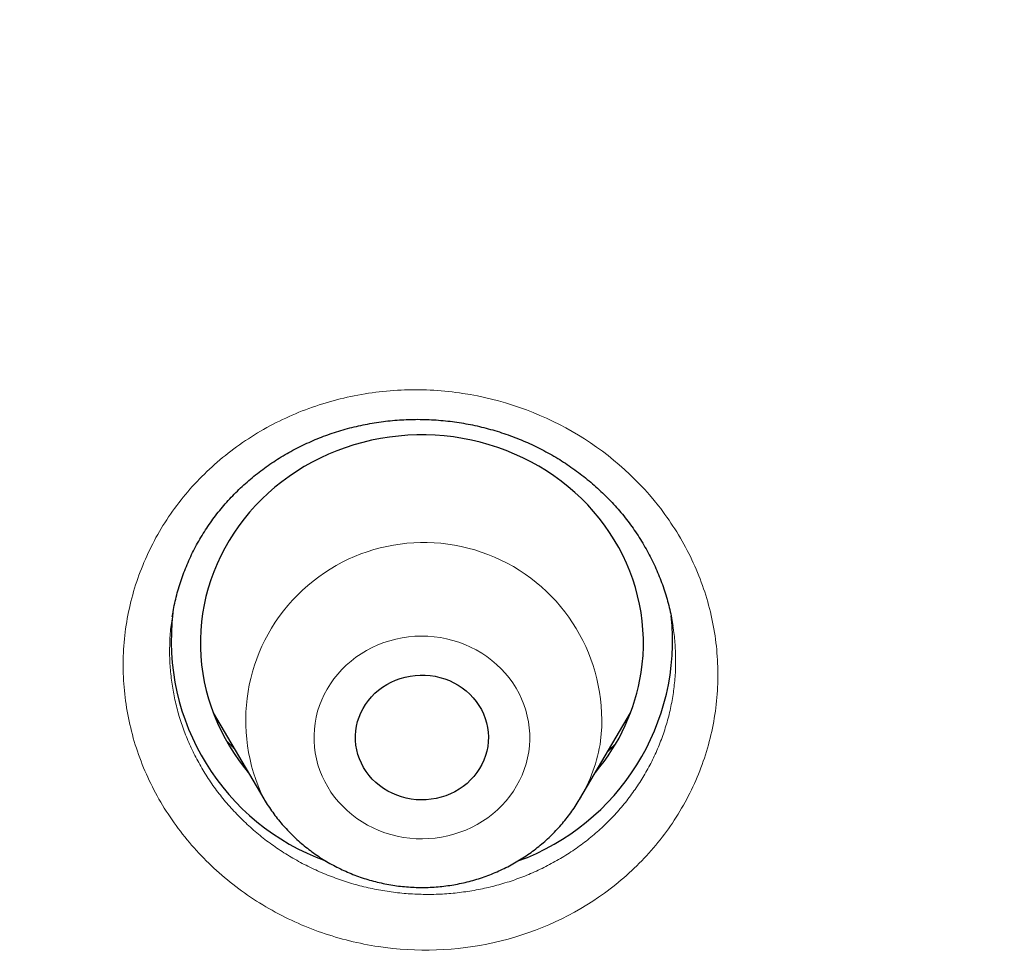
# Model space of a CAD drawing. Header units: millimetres. Extents: x 8 to 450, y 12 to 574.
# Tile 190 of 256: x 191.17 to 197.84, y 523.39 to 529.74. Entities that reach past the tile are written whole.
import ezdxf

# ---------------------------------------------------------------- set-up
doc = ezdxf.new("R2010")
doc.units = ezdxf.units.MM

msp = doc.modelspace()

# ---------------------------------------------------------------- linework, layer by layer
at = {"color": 7, "linetype": 'Continuous', "lineweight": 30}
for p, q in [((192.4783, 525.0441), (192.8221, 524.4607)), ((194.9616, 524.4607), (195.3054, 525.0441)), ((192.823, 524.4593), (192.8221, 524.4607))]:
    msp.add_line(p, q, dxfattribs=at)
at = {"color": 7, "linetype": 'Continuous', "lineweight": 30, "flags": 128}
for points in [[(195.3766, 525.3151), (195.3842, 525.3729), (195.3892, 525.431), (195.3916, 525.4892), (195.3915, 525.5474), (195.3888, 525.6057), (195.3836, 525.6637), (195.3758, 525.7215), (195.3655, 525.779), (195.3526, 525.836), (195.3373, 525.8924), (195.3195, 525.9482), (195.2993, 526.0033), (195.2766, 526.0575), (195.2516, 526.1108), (195.2243, 526.1631), (195.1947, 526.2143), (195.1628, 526.2643), (195.1288, 526.313), (195.0927, 526.3604), (195.0545, 526.4063), (195.0144, 526.4507), (194.9723, 526.4935), (194.9284, 526.5346), (194.8827, 526.574), (194.8353, 526.6115), (194.7863, 526.6472), (194.7357, 526.681), (194.6838, 526.7128), (194.6305, 526.7425), (194.5759, 526.7701), (194.5201, 526.7956), (194.4633, 526.8189), (194.4055, 526.84), (194.3468, 526.8588), (194.2874, 526.8753), (194.2272, 526.8895), (194.1665, 526.9014), (194.1053, 526.9109), (194.0438, 526.918), (193.982, 526.9227), (193.9201, 526.925), (193.8581, 526.9248), (193.7961, 526.9223), (193.7343, 526.9174), (193.6728, 526.9101), (193.6117, 526.9004), (193.551, 526.8883), (193.491, 526.8739), (193.4316, 526.8572), (193.373, 526.8382), (193.3152, 526.8169), (193.2585, 526.7934), (193.2029, 526.7677), (193.1484, 526.7399), (193.0952, 526.71), (193.0433, 526.678), (192.993, 526.6441), (192.9441, 526.6082), (192.8969, 526.5705), (192.8513, 526.5309), (192.8076, 526.4896), (192.7657, 526.4467), (192.7257, 526.4022), (192.6877, 526.3561), (192.6518, 526.3086), (192.6179, 526.2598), (192.5863, 526.2097), (192.5569, 526.1584), (192.5298, 526.106), (192.505, 526.0526), (192.4825, 525.9983), (192.4625, 525.9432), (192.4449, 525.8873), (192.4298, 525.8308), (192.4172, 525.7737), (192.4071, 525.7163), (192.3996, 525.6584), (192.3946, 525.6004), (192.3921, 525.5421), (192.3923, 525.4839), (192.3949, 525.4257), (192.4002, 525.3676), (192.408, 525.3098), (192.4183, 525.2524), (192.4311, 525.1954), (192.4464, 525.1389), (192.4642, 525.0831), (192.4845, 525.028), (192.5071, 524.9738), (192.5321, 524.9205), (192.5595, 524.8682), (192.5891, 524.817), (192.6209, 524.767), (192.6549, 524.7183), (192.6911, 524.671), (192.7165, 524.64)], [(194.3373, 524.8159), (194.3312, 524.7844), (194.3225, 524.7535), (194.3114, 524.7232), (194.2979, 524.6938), (194.2821, 524.6655), (194.264, 524.6384), (194.2438, 524.6126), (194.2216, 524.5884), (194.1975, 524.5657), (194.1717, 524.5449), (194.1442, 524.526), (194.1153, 524.509), (194.0851, 524.4942), (194.0538, 524.4816), (194.0216, 524.4712), (193.9887, 524.4631), (193.9551, 524.4574), (193.9213, 524.4541), (193.8872, 524.4533), (193.8532, 524.4548), (193.8194, 524.4588), (193.786, 524.4651), (193.7533, 524.4738), (193.7213, 524.4848), (193.6903, 524.498), (193.6604, 524.5135), (193.6319, 524.5309), (193.6049, 524.5504), (193.5795, 524.5717), (193.5559, 524.5948), (193.5342, 524.6195), (193.5146, 524.6457), (193.4971, 524.6731), (193.4819, 524.7018), (193.469, 524.7314), (193.4586, 524.7619), (193.4507, 524.793), (193.4452, 524.8246), (193.4424, 524.8565), (193.4421, 524.8885), (193.4444, 524.9204), (193.4492, 524.9521), (193.4566, 524.9833), (193.4665, 525.0139), (193.4788, 525.0438), (193.4934, 525.0727), (193.5104, 525.1004), (193.5296, 525.1269), (193.5508, 525.1519), (193.574, 525.1754), (193.5989, 525.1971), (193.6256, 525.217), (193.6538, 525.2349), (193.6834, 525.2508), (193.7141, 525.2646), (193.7459, 525.2761), (193.7785, 525.2853), (193.8118, 525.2922), (193.8455, 525.2967), (193.8795, 525.2988), (193.9135, 525.2985), (193.9475, 525.2957), (193.9811, 525.2906), (194.0142, 525.283), (194.0466, 525.2732), (194.0781, 525.2611), (194.1086, 525.2467), (194.1378, 525.2303), (194.1656, 525.2118), (194.1918, 525.1914), (194.2163, 525.1691), (194.239, 525.1452), (194.2596, 525.1198), (194.2782, 525.093), (194.2945, 525.0649), (194.3086, 525.0357), (194.3202, 525.0057), (194.3294, 524.9749), (194.3361, 524.9435), (194.3403, 524.9117), (194.3419, 524.8797), (194.3409, 524.8477), (194.3373, 524.8159)]]:
    msp.add_lwpolyline(points, dxfattribs=at)
at = {"color": 252, "linetype": 'Continuous', "lineweight": 0, "flags": 128}
for points in [[(193.1689, 524.9738), (193.164, 524.9334), (193.1616, 524.8927), (193.1619, 524.8521), (193.1647, 524.8115), (193.17, 524.7711), (193.1779, 524.7311), (193.1883, 524.6916), (193.2012, 524.6528), (193.2165, 524.6147), (193.2341, 524.5776), (193.2541, 524.5415), (193.2763, 524.5066), (193.3007, 524.4729), (193.3272, 524.4407), (193.3556, 524.4101), (193.3859, 524.381), (193.418, 524.3537), (193.4518, 524.3283), (193.4871, 524.3047), (193.5238, 524.2832), (193.5618, 524.2638), (193.601, 524.2465), (193.6412, 524.2314), (193.6823, 524.2186), (193.7241, 524.208), (193.7665, 524.1999), (193.8094, 524.1941), (193.8525, 524.1907), (193.8958, 524.1897), (193.9391, 524.1911), (193.9822, 524.195), (194.025, 524.2012), (194.0673, 524.2098), (194.109, 524.2207), (194.1499, 524.234), (194.1899, 524.2494), (194.2289, 524.2671), (194.2667, 524.287), (194.3032, 524.3089), (194.3382, 524.3328), (194.3717, 524.3586), (194.4035, 524.3862), (194.4335, 524.4155), (194.4616, 524.4465), (194.4876, 524.479), (194.5116, 524.5128), (194.5334, 524.548), (194.553, 524.5842), (194.5702, 524.6216), (194.5851, 524.6598), (194.5975, 524.6987), (194.6075, 524.7383), (194.6149, 524.7784), (194.6198, 524.8188), (194.6221, 524.8595), (194.6219, 524.9001), (194.6191, 524.9407), (194.6137, 524.9811), (194.6058, 525.0211), (194.5954, 525.0606), (194.5826, 525.0994), (194.5673, 525.1375), (194.5496, 525.1746), (194.5296, 525.2107), (194.5074, 525.2456), (194.4831, 525.2793), (194.4566, 525.3115), (194.4282, 525.3421), (194.3978, 525.3712), (194.3657, 525.3985), (194.332, 525.4239), (194.2967, 525.4475), (194.2599, 525.469), (194.2219, 525.4884), (194.1827, 525.5057), (194.1425, 525.5208), (194.1014, 525.5336), (194.0596, 525.5442), (194.0172, 525.5523), (193.9744, 525.5581), (193.9312, 525.5615), (193.8879, 525.5625), (193.8447, 525.5611), (193.8016, 525.5572), (193.7588, 525.551), (193.7165, 525.5424), (193.6748, 525.5315), (193.6338, 525.5182), (193.5938, 525.5028), (193.5548, 525.4851), (193.517, 525.4652), (193.4806, 525.4433), (193.4455, 525.4194), (193.412, 525.3936), (193.3803, 525.366), (193.3503, 525.3367), (193.3222, 525.3057), (193.2961, 525.2732), (193.2721, 525.2394), (193.2503, 525.2042), (193.2307, 525.168), (193.2135, 525.1306), (193.1986, 525.0924), (193.1862, 525.0535), (193.1763, 525.0139), (193.1689, 524.9738)], [(192.8373, 524.4357), (192.832, 524.4442), (192.823, 524.4593)]]:
    msp.add_lwpolyline(points, dxfattribs=at)
at = {"color": 252, "linetype": 'Continuous', "lineweight": 0}
for centre, radius, start, end in [((193.9047, 524.991), 1.2055, 353.4673, 206.09851), ((194.0122, 525.0221), 1.103, 329.17164, 351.22912)]:
    msp.add_arc(centre, radius, start, end, dxfattribs=at)
at = {"color": 7, "linetype": 'Continuous', "lineweight": 30}
for centre, radius, start, end in [((193.7823, 525.5323), 1.5876, 173.16474, 250.06462), ((194.0009, 525.5331), 1.5884, 289.93666, 6.02282), ((194.0248, 525.5261), 1.3682, 319.63723, 351.12885)]:
    msp.add_arc(centre, radius, start, end, dxfattribs=at)
at = {"color": 252, "linetype": 'Continuous', "lineweight": 0}
for points, knots in [([(184.5066, 521.0871), (184.5203, 521.8644), (184.5487, 523.4763), (184.7774, 525.9152), (185.1474, 528.3956), (185.6682, 530.8524), (186.3338, 533.278), (187.1434, 535.6646), (188.094, 538.0049), (189.1828, 540.2913), (190.4063, 542.5168), (191.7607, 544.6744), (193.2417, 546.7572), (194.8446, 548.7587), (196.5645, 550.6725), (198.3958, 552.4928), (200.3329, 554.2137), (202.3696, 555.8298), (204.4995, 557.3361), (206.716, 558.7277), (209.012, 560.0005), (211.3803, 561.1502), (213.8135, 562.1733), (216.304, 563.0666), (218.8438, 563.8273), (221.425, 564.453), (224.0395, 564.9417), (226.6791, 565.2919), (229.3353, 565.5024), (232, 565.5727), (234.6647, 565.5024), (237.3209, 565.2919), (239.9605, 564.9417), (242.575, 564.453), (245.1562, 563.8273), (247.696, 563.0666), (250.1865, 562.1733), (252.6197, 561.1502), (254.988, 560.0005), (257.284, 558.7277), (259.5005, 557.3361), (261.6304, 555.8298), (263.6671, 554.2137), (265.6042, 552.4928), (267.4355, 550.6725), (269.1554, 548.7587), (270.7583, 546.7572), (272.2393, 544.6744), (273.5937, 542.5168), (274.8172, 540.2913), (275.906, 538.0049), (276.8566, 535.6646), (277.6662, 533.278), (278.3318, 530.8524), (278.8526, 528.3956), (279.2226, 525.9152), (279.4513, 523.4763), (279.4797, 521.8642), (279.4934, 521.0869)], [0, 0, 0, 0, 0.016672, 0.034573, 0.052474, 0.070375, 0.088276, 0.106177, 0.124078, 0.141979, 0.15988, 0.177781, 0.195682, 0.213583, 0.231484, 0.249385, 0.267286, 0.285187, 0.303088, 0.320989, 0.33889, 0.356791, 0.374692, 0.392593, 0.410494, 0.428395, 0.446296, 0.464197, 0.482098, 0.499999, 0.5179, 0.535801, 0.553702, 0.571603, 0.589504, 0.607405, 0.625306, 0.643207, 0.661109, 0.67901, 0.696911, 0.714812, 0.732713, 0.750614, 0.768515, 0.786416, 0.804317, 0.822218, 0.840119, 0.85802, 0.875921, 0.893822, 0.911723, 0.929624, 0.947525, 0.965426, 0.983327, 1, 1, 1, 1]), ([(195.8757, 525.0309), (195.8568, 524.9071), (195.8252, 524.7873), (195.7379, 524.5555), (195.6813, 524.4423), (195.5465, 524.2306), (195.4687, 524.1323), (195.2928, 523.9507), (195.1939, 523.8671), (194.8783, 523.6499), (194.6346, 523.5442), (194.1265, 523.4303), (193.8569, 523.421), (193.4671, 523.48), (193.3371, 523.5121), (193.0889, 523.5986), (192.9701, 523.6528), (192.7432, 523.783), (192.6355, 523.8593), (192.4402, 524.0276), (192.3513, 524.1202), (192.1919, 524.3231), (192.1237, 524.4305), (192.0102, 524.6552), (191.9645, 524.7741), (191.8991, 525.0164), (191.8792, 525.1389), (191.8648, 525.3867), (191.8707, 525.5127), (191.9084, 525.7589), (191.9405, 525.881), (192.0283, 526.1133), (192.0839, 526.2244), (192.2188, 526.4362), (192.298, 526.5361), (192.4736, 526.717), (192.5708, 526.7993), (192.7837, 526.9457), (192.8962, 527.0077), (193.1329, 527.1104), (193.2586, 527.1513), (193.5142, 527.2083), (193.6438, 527.2248), (193.9066, 527.2338), (194.0404, 527.2259), (194.43, 527.1665), (194.6846, 527.0776), (195.1356, 526.8182), (195.3366, 526.645), (195.5729, 526.3441), (195.6423, 526.2349), (195.7559, 526.0094), (195.8007, 525.8925), (195.8661, 525.6504), (195.8863, 525.5256), (195.9003, 525.2784), (195.8946, 525.1547), (195.8757, 525.0309)], [0, 0, 0, 0, 0.03125, 0.03125, 0.0625, 0.0625, 0.09375, 0.09375, 0.125, 0.125, 0.1875, 0.1875, 0.25, 0.25, 0.28125, 0.28125, 0.3125, 0.3125, 0.34375, 0.34375, 0.375, 0.375, 0.40625, 0.40625, 0.4375, 0.4375, 0.46875, 0.46875, 0.5, 0.5, 0.53125, 0.53125, 0.5625, 0.5625, 0.59375, 0.59375, 0.625, 0.625, 0.65625, 0.65625, 0.6875, 0.6875, 0.71875, 0.71875, 0.75, 0.75, 0.8125, 0.8125, 0.875, 0.875, 0.90625, 0.90625, 0.9375, 0.9375, 0.96875, 0.96875, 1, 1, 1, 1]), ([(192.2024, 525.6925), (192.1993, 525.6737), (192.1901, 525.6178), (192.1839, 525.5251), (192.1831, 525.4148), (192.1905, 525.3059), (192.2055, 525.1974), (192.2281, 525.0901), (192.2582, 524.9844), (192.296, 524.8808), (192.3412, 524.7795), (192.3934, 524.681), (192.4523, 524.586), (192.5178, 524.4949), (192.5896, 524.4082), (192.6676, 524.3259), (192.7512, 524.2486), (192.8398, 524.1766), (192.9332, 524.1105), (193.031, 524.0505), (193.133, 523.9967), (193.2385, 523.9494), (193.3468, 523.9087), (193.4575, 523.875), (193.5702, 523.8486), (193.6846, 523.8293), (193.8, 523.8173), (193.9157, 523.8125), (194.0312, 523.815), (194.146, 523.8251), (194.2598, 523.8425), (194.3721, 523.867), (194.4822, 523.8986), (194.5894, 523.937), (194.6933, 523.9824), (194.7938, 524.0344), (194.8903, 524.0927), (194.9823, 524.157), (195.0692, 524.2269), (195.1507, 524.3024), (195.2265, 524.3832), (195.2965, 524.4687), (195.3601, 524.5584), (195.4171, 524.6521), (195.467, 524.7494), (195.5099, 524.8501), (195.5454, 524.9536), (195.574, 525.059), (195.5865, 525.1305), (195.5927, 525.1662)], [0, 0, 0, 0, 0.011261, 0.033517, 0.054913, 0.076382, 0.097876, 0.119345, 0.140741, 0.162165, 0.183662, 0.205184, 0.226682, 0.248106, 0.269554, 0.291076, 0.312622, 0.334144, 0.355593, 0.377051, 0.398583, 0.42014, 0.441672, 0.463131, 0.484582, 0.506107, 0.527657, 0.549181, 0.570633, 0.592064, 0.613568, 0.635097, 0.656601, 0.678032, 0.69944, 0.72092, 0.742425, 0.763906, 0.785313, 0.806704, 0.828169, 0.849658, 0.871123, 0.892514, 0.913962, 0.935484, 0.95703, 0.978552, 1, 1, 1, 1]), ([(195.5927, 525.1662), (195.5974, 525.202), (195.6068, 525.2737), (195.6112, 525.3824), (195.6079, 525.4912), (195.6012, 525.5736), (195.5931, 525.6192), (195.5914, 525.6289)], [0, 0, 0, 0, 0.233517, 0.46783, 0.702414, 0.936728, 1, 1, 1, 1]), ([(192.6198, 524.8039), (192.608, 524.8147), (192.5904, 524.8308), (192.574, 524.8479), (192.5687, 524.8535)], [0, 0, 0, 0, 0.673976, 1, 1, 1, 1]), ([(195.2049, 524.8354), (195.19, 524.8198), (195.1725, 524.8017), (195.1538, 524.7847), (195.1511, 524.7822)], [0, 0, 0, 0, 0.854525, 1, 1, 1, 1])]:
    msp.add_open_spline(points, degree=3, knots=knots, dxfattribs=at)
msp.add_open_spline([(186.5014, 520.2302), (186.5014, 525.826), (188.8705, 537.0176), (198.9901, 551.2493), (214.1352, 560.7587), (232, 564.0979), (249.8648, 560.7587), (265.0099, 551.2493), (275.1295, 537.0176), (277.4986, 525.826), (277.4986, 520.2302)], degree=3, dxfattribs=at)
at = {"color": 7, "linetype": 'Continuous', "lineweight": 30}
for points, knots in [([(192.2016, 525.6927), (192.2026, 525.6995), (192.2064, 525.7256), (192.2152, 525.7704), (192.2282, 525.8273), (192.2436, 525.8837), (192.2611, 525.9395), (192.2807, 525.9943), (192.3025, 526.0484), (192.3263, 526.1016), (192.3524, 526.1542), (192.3806, 526.2058), (192.4108, 526.2564), (192.443, 526.306), (192.4772, 526.3544), (192.5132, 526.4015), (192.551, 526.4472), (192.5906, 526.4916), (192.6319, 526.5346), (192.675, 526.5761), (192.7196, 526.616), (192.7659, 526.6545), (192.8138, 526.6913), (192.863, 526.7264), (192.9136, 526.7598), (192.9653, 526.7914), (193.0182, 526.821), (193.0723, 526.8489), (193.1275, 526.8749), (193.1838, 526.899), (193.2411, 526.9211), (193.2994, 526.9414), (193.3585, 526.9596), (193.4183, 526.9759), (193.4785, 526.9899), (193.5391, 527.0019), (193.6002, 527.0119), (193.6618, 527.0197), (193.7237, 527.0255), (193.786, 527.0291), (193.8484, 527.0307), (193.9109, 527.03), (193.9734, 527.0273), (194.0359, 527.0224), (194.098, 527.0155), (194.1595, 527.0065), (194.2205, 526.9954), (194.2812, 526.9823), (194.3417, 526.967), (194.4018, 526.9496), (194.4615, 526.9302), (194.5204, 526.9087), (194.5785, 526.8853), (194.6356, 526.8601), (194.6914, 526.833), (194.7458, 526.8043), (194.799, 526.7739), (194.8509, 526.7416), (194.9018, 526.7075), (194.9517, 526.6715), (195.0003, 526.6337), (195.0476, 526.5942), (195.0934, 526.5532), (195.1376, 526.5107), (195.18, 526.467), (195.2204, 526.422), (195.259, 526.3761), (195.2956, 526.3289), (195.3306, 526.2802), (195.3639, 526.2302), (195.3953, 526.1789), (195.4246, 526.1269), (195.4518, 526.0743), (195.4768, 526.0209), (195.4999, 525.9666), (195.5208, 525.9114), (195.5396, 525.8555), (195.5563, 525.7989), (195.5707, 525.7419), (195.5829, 525.6853), (195.5891, 525.6475), (195.5921, 525.629)], [0, 0, 0, 0, 0.004616, 0.017462, 0.030357, 0.043296, 0.056225, 0.069077, 0.081829, 0.094724, 0.107591, 0.120459, 0.133351, 0.146254, 0.159129, 0.17198, 0.184815, 0.197638, 0.210453, 0.223263, 0.236072, 0.248885, 0.261706, 0.274537, 0.287306, 0.300052, 0.312761, 0.325464, 0.338187, 0.350931, 0.363677, 0.376419, 0.38921, 0.401987, 0.414684, 0.427294, 0.439998, 0.452677, 0.465363, 0.478079, 0.490811, 0.503495, 0.51622, 0.528983, 0.541704, 0.554306, 0.566858, 0.57947, 0.592158, 0.604905, 0.617688, 0.630488, 0.64328, 0.656039, 0.668744, 0.681375, 0.693925, 0.706497, 0.719161, 0.731898, 0.744687, 0.75751, 0.770346, 0.783169, 0.795957, 0.80869, 0.821351, 0.833957, 0.846674, 0.859526, 0.872404, 0.885223, 0.897919, 0.910621, 0.923411, 0.936206, 0.949031, 0.961911, 0.974817, 0.987596, 1, 1, 1, 1]), ([(192.6196, 524.8043), (192.6153, 524.8082), (192.5977, 524.8243), (192.5811, 524.8411), (192.5685, 524.8539)], [0, 0, 0, 0, 0.244028, 1, 1, 1, 1]), ([(195.2052, 524.8359), (195.1921, 524.8225), (195.1748, 524.8047), (195.1565, 524.7879), (195.152, 524.7838)], [0, 0, 0, 0, 0.759793, 1, 1, 1, 1]), ([(192.8232, 524.4593), (192.8259, 524.4546), (192.8372, 524.4349), (192.8591, 524.4014), (192.8889, 524.3589), (192.9207, 524.3178), (192.9543, 524.278), (192.9897, 524.2396), (193.0268, 524.2027), (193.0655, 524.1674), (193.1058, 524.1337), (193.1475, 524.1018), (193.1907, 524.0716), (193.2352, 524.0432), (193.2809, 524.0167), (193.3278, 523.9922), (193.3758, 523.9696), (193.4248, 523.949), (193.4747, 523.9305), (193.5253, 523.9141), (193.5767, 523.8999), (193.6287, 523.8878), (193.6812, 523.8778), (193.7341, 523.8701), (193.7873, 523.8646), (193.8407, 523.8614), (193.8943, 523.8603), (193.9478, 523.8616), (194.0013, 523.865), (194.0545, 523.8707), (194.1074, 523.8787), (194.16, 523.8888), (194.212, 523.9012), (194.2635, 523.9157), (194.3142, 523.9323), (194.3641, 523.9511), (194.4132, 523.9719), (194.4612, 523.9948), (194.5082, 524.0197), (194.554, 524.0465), (194.5985, 524.0753), (194.6417, 524.1058), (194.6835, 524.1382), (194.7237, 524.1722), (194.7624, 524.2079), (194.7994, 524.2452), (194.8347, 524.284), (194.8682, 524.3242), (194.8999, 524.3658), (194.9294, 524.4087), (194.95, 524.4404), (194.96, 524.4582), (194.9615, 524.4608)], [0, 0, 0, 0, 0.006425, 0.02681, 0.047213, 0.067635, 0.088076, 0.108536, 0.129016, 0.149517, 0.170037, 0.190578, 0.211138, 0.231716, 0.252313, 0.272928, 0.29356, 0.314207, 0.33487, 0.355546, 0.376235, 0.396936, 0.417647, 0.438367, 0.459095, 0.47983, 0.500571, 0.521315, 0.542063, 0.562811, 0.583558, 0.604304, 0.625047, 0.645786, 0.666518, 0.687243, 0.707959, 0.728666, 0.74936, 0.770042, 0.79071, 0.811362, 0.831998, 0.852617, 0.873217, 0.893798, 0.914359, 0.9349, 0.955419, 0.975918, 0.996396, 1, 1, 1, 1])]:
    msp.add_open_spline(points, degree=3, knots=knots, dxfattribs=at)

doc.saveas('drawing.dxf')
